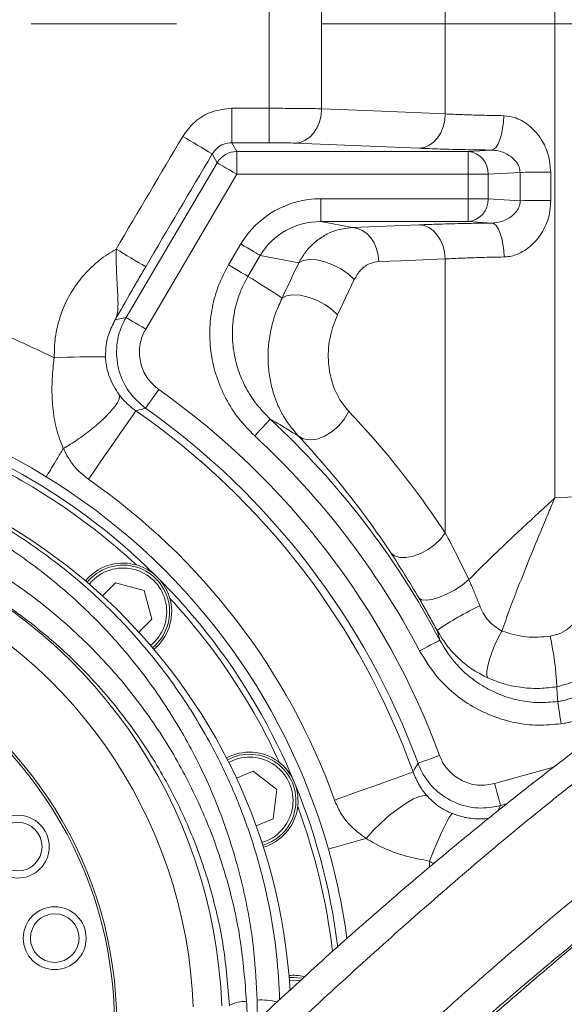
# Model space of a CAD drawing. Header units: millimetres. Extents: x 0 to 8410, y 0 to 5940.
# Tile 188 of 256: x 5349 to 5444, y 2976 to 3149. Entities that reach past the tile are written whole.
import ezdxf

# ---------------------------------------------------------------- set-up
doc = ezdxf.new("R2010")
doc.units = ezdxf.units.MM
doc.header["$LTSCALE"] = 10
doc.linetypes.add('CENTERX2', pattern=[20.32, 12.7, -2.54, 2.54, -2.54])
doc.styles.add('SLDTEXTSTYLE0', font='TXT', dxfattribs={"width": 0.605})
doc.dimstyles.new('SLDDIMSTYLE0', dxfattribs={"dimtxt": 50, "dimasz": 50, "dimexe": 0, "dimexo": 0.0625, "dimgap": 12.5, "dimtad": 1, "dimtoh": 1, "dimdec": 1, "dimrnd": 1e-09, "dimzin": 12, "dimdsep": 46, "dimtxsty": 'SLDTEXTSTYLE0', "dimsah": 1, "dimcen": 0.09, "dimadec": 0, "dimazin": 0, "dimtfac": 1, "dimtofl": 0, "dimtmove": 0, "dimatfit": 3, "dimfxl": 0, "dimfrac": 2, "dimtolj": 1, "dimtzin": 12, "dimarcsym": 0})

# ---------------------------------------------------------------- blocks, each defined once
blk = doc.blocks.new('*D30')
at = {"color": 7, "linetype": 'Continuous', "lineweight": 0}
for p, q in [((5294.64, 2973.04), (5294.64, 3462.48)), ((6525.14, 3148.04), (6525.14, 3462.48)), ((5294.64, 3447.48), (6525.14, 3447.48))]:
    blk.add_line(p, q, dxfattribs=at)
for points in [[(5294.64, 3447.48), (5344.64, 3439.98), (5344.64, 3454.98)], [(6525.14, 3447.48), (6475.14, 3454.98), (6475.14, 3439.98)]]:
    blk.add_solid(points, dxfattribs=at)
at = {"color": 7, "linetype": 'Continuous', "lineweight": 0, "insert": (5804.86, 3511.93), "char_height": 50, "attachment_point": 1, "style": 'SLDTEXTSTYLE0'}
blk.add_mtext('1230,5', dxfattribs=at)

msp = doc.modelspace()

# ---------------------------------------------------------------- linework, layer by layer
at = {"color": 8, "linetype": 'Continuous', "lineweight": 0}
for p, q in [((5392.320378, 3133.242175), (5392.320378, 3243.369386)), ((5401.512904, 3243.471548), (5401.512904, 3133.159444)), ((5423.147542, 3132.26001), (5423.147542, 3201.294467)), ((5442.298664, 3201.412365), (5442.298664, 3065.056607)), ((5385.805262, 3127.223656), (5385.805262, 3133.242175)), ((5385.805262, 3133.242175), (5392.320378, 3133.242175)), ((5392.320378, 3127.223656), (5392.320378, 3133.242175)), ((5385.805262, 3127.223656), (5386.683, 3125.687883)), ((5392.320378, 3127.223656), (5385.805262, 3127.223656)), ((5418.551279, 3126.248524), (5396.916641, 3127.148792)), ((5383.238567, 3123.71926), (5382.360442, 3125.255749)), ((5386.683, 3121.690318), (5386.683, 3125.687883)), ((5386.683, 3125.687883), (5427.165849, 3125.687883)), ((5427.165849, 3125.687883), (5431.222988, 3125.933334)), ((5427.165849, 3121.690318), (5427.165849, 3125.687883)), ((5367.289735, 3096.643493), (5383.238567, 3123.71926)), ((5436.227931, 3122.028992), (5430.629952, 3121.690318)), ((5436.247749, 3117.076084), (5436.227931, 3122.028992)), ((5441.593362, 3122.067496), (5441.609336, 3117.12198)), ((5386.683, 3121.690318), (5370.734168, 3094.614551)), ((5427.165849, 3121.690318), (5386.683, 3121.690318)), ((5427.165849, 3117.415831), (5427.165849, 3121.690318)), ((5427.165849, 3121.690318), (5430.629952, 3121.690318)), ((5430.629952, 3121.690318), (5430.629952, 3117.415831)), ((5401.357604, 3117.415831), (5427.165849, 3117.415831)), ((5401.357604, 3117.415831), (5401.357604, 3113.418266)), ((5427.165849, 3117.415831), (5427.165849, 3113.418266)), ((5427.165849, 3117.415831), (5430.629952, 3117.415831)), ((5430.629952, 3117.415831), (5436.247749, 3117.076084)), ((5427.165849, 3113.418266), (5401.357604, 3113.418266)), ((5401.357604, 3113.418266), (5406.902177, 3112.366483)), ((5431.30557, 3113.167927), (5427.165849, 3113.418266)), ((5406.902177, 3112.366483), (5418.551279, 3112.851426)), ((5385.212822, 3105.834291), (5387.372358, 3109.500453)), ((5390.766514, 3107.501075), (5388.606978, 3103.834912)), ((5397.515131, 3106.220767), (5390.766514, 3107.501075)), ((5423.147542, 3058.945462), (5423.147542, 3106.894538)), ((5407.202644, 3103.264854), (5404.286904, 3097.088024)), ((5442.298664, 3065.056607), (5446.869923, 3065.30802)), ((5361.36709, 3050.568387), (5360.84093, 3049.985096)), ((5422.180487, 3040.190265), (5421.717388, 3041.899845)), ((5385.95487, 3019.132301), (5385.245545, 3018.794701)), ((5431.762768, 3015.080497), (5442.10015, 3017.947361)), ((5433.879269, 3011.519119), (5432.831092, 3011.228368)), ((5432.831092, 3011.228368), (5432.355357, 3010.306522)), ((5420.401765, 3001.526997), (5420.360399, 3000.461146))]:
    msp.add_line(p, q, dxfattribs=at)
at = {"color": 7, "linetype": 'CENTERX2', "lineweight": 0}
msp.add_line((5731.687737, 3148.044765), (5333.445685, 3148.044765), dxfattribs=at)
at = {"color": 7, "linetype": 'Continuous', "lineweight": 0}
for p, q in [((5363.159744, 3047.927544), (5365.420995, 3050.188706)), ((5365.420995, 3050.188706), (5370.440079, 3048.843906)), ((5370.440079, 3048.843906), (5371.784938, 3043.824837)), ((5371.784938, 3043.824837), (5369.523702, 3041.563556)), ((5386.600448, 3016.006395), (5389.554901, 3017.230198)), ((5389.554901, 3017.230198), (5393.677277, 3014.06698)), ((5393.677277, 3014.06698), (5392.999066, 3008.915231)), ((5392.999066, 3008.915231), (5390.044613, 3007.691428))]:
    msp.add_line(p, q, dxfattribs=at)
at = {"color": 8, "linetype": 'Continuous', "lineweight": 0, "flags": 128}
for points in [[(5396.916641, 3127.148792), (5397.802217, 3127.286956), (5398.654623, 3127.644703), (5399.441911, 3128.208325), (5400.134606, 3128.956959), (5400.706781, 3129.862473), (5401.136978, 3130.890891), (5401.409073, 3132.003829), (5401.512904, 3133.159444)], [(5401.512904, 3133.159444), (5409.224166, 3132.83889), (5423.147542, 3132.26001)], [(5418.551279, 3126.248524), (5419.436915, 3126.386807), (5420.28938, 3126.744554), (5421.076698, 3127.308294), (5421.769423, 3128.057048), (5422.341598, 3128.962681), (5422.771765, 3129.991219), (5423.0438, 3131.104276), (5423.147542, 3132.26001)], [(5431.222988, 3125.933334), (5431.633783, 3126.081869), (5432.02935, 3126.446888), (5432.395084, 3127.01504), (5432.717396, 3127.765104), (5432.984335, 3128.669426), (5433.186067, 3129.694507), (5433.315111, 3130.802438), (5433.366669, 3131.951973)], [(5383.238567, 3123.71926), (5383.324815, 3123.668477), (5383.534444, 3123.544976), (5383.859767, 3123.353407), (5384.288831, 3123.100683), (5384.805901, 3122.796104), (5385.391904, 3122.450873), (5386.025382, 3122.077748), (5386.683, 3121.690318)], [(5436.227931, 3122.028992), (5436.676873, 3122.034833), (5437.211467, 3122.040555), (5437.822087, 3122.046158), (5438.497675, 3122.051403), (5439.226074, 3122.056291), (5439.99414, 3122.060582), (5440.788014, 3122.064397), (5441.593362, 3122.067496)], [(5431.30557, 3113.167927), (5431.710048, 3113.021657), (5432.099773, 3112.66236), (5432.460619, 3112.10315), (5432.779385, 3111.36441), (5433.044536, 3110.473082), (5433.246357, 3109.461591), (5433.377517, 3108.366654), (5433.433277, 3107.228324)], [(5406.902177, 3112.366483), (5407.782836, 3112.229631), (5408.630891, 3111.875937), (5409.41496, 3111.318395), (5410.105957, 3110.577628), (5410.67837, 3109.681174), (5411.11098, 3108.662054), (5411.387755, 3107.558057), (5411.49844, 3106.410071)], [(5418.551279, 3112.851426), (5419.431997, 3112.714693), (5420.280082, 3112.36088), (5421.064181, 3111.803338), (5421.755208, 3111.062452), (5422.327621, 3110.165879), (5422.760202, 3109.14664), (5423.036916, 3108.042523), (5423.147542, 3106.894538)], [(5387.372358, 3109.500453), (5387.970818, 3109.147832), (5388.551129, 3108.806059), (5389.095617, 3108.485267), (5389.587713, 3108.195469), (5390.012545, 3107.945249), (5390.35712, 3107.742235), (5390.611006, 3107.592628), (5390.766514, 3107.501075)], [(5397.515131, 3106.220767), (5398.280097, 3106.628701), (5399.351401, 3106.795356), (5400.653167, 3106.708929), (5402.093215, 3106.37562), (5403.569622, 3105.819032), (5404.977811, 3105.078504), (5406.218095, 3104.206607), (5407.202644, 3103.264854)], [(5423.147542, 3106.894538), (5415.438695, 3106.573984), (5411.49844, 3106.410071)], [(5385.212822, 3105.834291), (5385.811312, 3105.481789), (5386.391623, 3105.139896), (5386.936081, 3104.819224), (5387.428207, 3104.529307), (5387.85301, 3104.279086), (5388.197614, 3104.076073), (5388.4515, 3103.926584), (5388.606978, 3103.834912)], [(5394.599421, 3100.037977), (5395.364685, 3100.446984), (5396.436108, 3100.614712), (5397.737844, 3100.529596), (5399.177773, 3100.197241), (5400.654001, 3099.641606), (5402.062042, 3098.901674), (5403.302265, 3098.029897), (5404.286904, 3097.088024)], [(5365.368484, 3096.225664), (5366.194276, 3096.406386), (5367.289735, 3096.643493)], [(5367.289735, 3096.643493), (5367.375968, 3096.59271), (5367.585597, 3096.469209), (5367.910935, 3096.277639), (5368.339999, 3096.024916), (5368.857054, 3095.720336), (5369.443072, 3095.375106), (5370.07652, 3095.001981), (5370.734168, 3094.614551)], [(5370.7052, 3080.760405), (5370.762927, 3080.842182), (5370.903267, 3081.040904), (5371.121062, 3081.349299), (5371.408326, 3081.75616), (5371.75448, 3082.246229), (5372.146798, 3082.801864), (5372.570885, 3083.40244), (5373.011125, 3084.025905)], [(5370.7052, 3080.760405), (5369.815333, 3080.527231), (5369.010029, 3080.314204)], [(5360.695777, 3068.32175), (5361.56003, 3069.568441), (5362.517578, 3070.949599), (5363.530023, 3072.409913), (5364.556728, 3073.89085), (5365.556491, 3075.332806), (5366.489185, 3076.678202), (5367.317406, 3077.872798), (5368.007911, 3078.868792), (5368.532969, 3079.626128), (5368.871553, 3080.114529), (5369.010029, 3080.314204)], [(5389.793796, 3075.925157), (5390.312059, 3076.48556), (5390.811248, 3077.02522), (5391.273035, 3077.524588), (5391.680492, 3077.965066), (5392.018629, 3078.330681), (5392.274989, 3078.607843), (5392.440183, 3078.786537), (5392.508132, 3078.85997)], [(5397.420509, 3075.916454), (5398.299498, 3075.395987), (5399.414165, 3075.209663), (5400.686277, 3075.370357), (5402.026577, 3075.867102), (5403.341098, 3076.664731), (5404.537572, 3077.707574), (5405.532105, 3078.922197), (5406.25493, 3080.223605)], [(5413.621707, 3055.446193), (5414.259953, 3054.923341), (5415.161086, 3054.64153), (5416.269882, 3054.618284), (5417.51845, 3054.854796), (5418.830259, 3055.33664), (5420.124991, 3056.034371), (5421.323312, 3056.905195), (5422.35182, 3057.895825), (5423.147542, 3058.945462)], [(5418.520255, 3047.565267), (5419.008655, 3047.247216), (5419.812901, 3047.16079), (5420.878334, 3047.311709), (5422.132624, 3047.68984), (5423.490537, 3048.269436), (5424.859894, 3049.011156), (5426.147623, 3049.864575), (5427.266313, 3050.771877)], [(5430.596067, 3033.574864), (5430.440558, 3034.024284), (5430.436356, 3034.741685), (5430.583728, 3035.687849), (5430.874569, 3036.81092), (5431.292994, 3038.049504), (5431.816114, 3039.335892), (5432.41532, 3040.59963), (5433.057798, 3041.771576)], [(5418.64319, 3038.327977), (5419.31854, 3038.683459), (5419.969095, 3039.025948), (5420.570923, 3039.342806), (5421.101911, 3039.622352), (5421.542538, 3039.854333), (5421.876652, 3040.030286), (5422.091914, 3040.143535), (5422.180487, 3040.190265)], [(5443.399383, 3025.543615), (5443.30026, 3026.23193), (5443.204148, 3026.899263), (5443.113996, 3027.525231), (5443.032516, 3028.090999), (5442.962242, 3028.579042), (5442.90526, 3028.974697), (5442.863328, 3029.265926), (5442.837698, 3029.443786)], [(5417.503429, 3017.116353), (5417.777819, 3017.59474), (5418.373151, 3018.638298)], [(5418.373151, 3018.638298), (5418.467058, 3018.672988), (5418.695344, 3018.757031), (5419.049634, 3018.887565), (5419.516904, 3019.059822), (5420.079959, 3019.267246), (5420.718146, 3019.502446), (5421.408011, 3019.7566), (5422.12416, 3020.02053)], [(5403.767748, 3012.189314), (5405.195547, 3012.701437), (5406.777484, 3013.268873), (5408.45011, 3013.868854), (5410.146309, 3014.477298), (5411.797954, 3015.069768), (5413.338853, 3015.622542), (5414.707107, 3016.113326), (5415.847851, 3016.522572), (5416.715307, 3016.833708), (5417.274637, 3017.034337), (5417.503429, 3017.116353)], [(5432.831092, 3011.228368), (5432.804329, 3011.324808), (5432.73933, 3011.559293), (5432.63842, 3011.92312), (5432.505352, 3012.402937), (5432.344986, 3012.981221), (5432.163222, 3013.636634), (5431.966735, 3014.345095), (5431.762768, 3015.080497)], [(5409.28836, 3005.489394), (5410.54271, 3006.868884), (5411.939574, 3008.239553), (5413.411958, 3009.535715), (5414.889289, 3010.695145), (5416.300727, 3011.662528), (5417.578621, 3012.391255), (5418.661697, 3012.846396), (5419.498039, 3013.006255), (5420.047564, 3012.862966)], [(5420.401765, 3001.526997), (5421.03879, 3003.136441), (5421.681834, 3004.682347), (5422.306968, 3006.107256), (5422.890974, 3007.358238), (5423.412098, 3008.388564), (5423.850967, 3009.160087), (5424.191249, 3009.644076), (5424.42031, 3009.822533)], [(5402.688099, 3003.621504), (5403.393192, 3003.82106), (5404.136015, 3004.031345), (5404.914899, 3004.251763), (5405.728204, 3004.481837), (5406.574083, 3004.721329), (5407.450689, 3004.969403), (5408.356113, 3005.225584), (5409.28836, 3005.489394)], [(5397.715343, 2980.60374), (5396.640969, 2980.679795), (5395.856423, 2980.639383)]]:
    msp.add_lwpolyline(points, dxfattribs=at)
at = {"color": 7, "linetype": 'Continuous', "lineweight": 0, "flags": 128}
msp.add_lwpolyline([(5395.81777, 2981.138036), (5396.640969, 2981.179759), (5398.115737, 2981.044933)], dxfattribs=at)
at = {"color": 7, "linetype": 'Continuous', "lineweight": 0}
for centre, radius in [((5348.334534, 3004.044765), 5.5), ((5348.334534, 3004.044765), 4.25), ((5354.799294, 2988.043922), 5.5), ((5354.799294, 2988.043922), 4.25)]:
    msp.add_circle(centre, radius, dxfattribs=at)
at = {"color": 8, "linetype": 'Continuous', "lineweight": 0}
for centre, radius, start, end in [((5182.245504, 2794.680791), 386.426955, 58.81120803, 59.70253398), ((5386.685806, 3121.685357), 4.002527, 90.04016469, 149.45899367), ((5426.795023, 3121.866845), 3.838989, 357.36446161, 84.45688897), ((5426.794762, 3117.23953), 3.83924, 275.54666497, 2.63198445), ((5443.009275, 2640.382008), 476.742027, 90.16824766, 90.81264054), ((5268.796234, 2941.625062), 192.981563, 58.12062457, 59.90997633), ((5362.229335, 2918.670243), 171.084051, 89.50662687, 92.51665349), ((5294.640959, 2973.044765), 135.862755, 20.22812669, 54.77187331), ((5294.640959, 2973.044765), 131.865192, 20.22812669, 54.77187331), ((5294.640959, 2973.044765), 130.527769, 19.7332635, 55.2667365), ((5294.640959, 2973.044765), 144.134808, 27.76535963, 47.23464037), ((5294.640959, 2973.044765), 140.137245, 27.76535963, 47.23464037), ((5294.640959, 2973.044765), 115.935122, 19.7332635, 55.2667365), ((5294.640959, 2973.044765), 89.433878, 2.01492443, 68.32289557), ((5294.640959, 2973.044765), 84.44073, 2.01492443, 68.32289557), ((5366.765851, 3045.169656), 7.635, 309.10222863, 135), ((5454.192175, 2994.359353), 57.57352, 115.75360115, 124.33688131), ((5392.215774, 3029.837236), 50.495704, 2.48765527, 12.61351319), ((5294.640959, 2973.044765), 70.6, 358, 62), ((5388.876672, 3012.078475), 7.635, 286.60222863, 112.5), ((5390.910706, 2966.104673), 11.125909, 75.1149269, 93.59739903), ((5387.911585, 2972.201665), 4.76279, 84.40304494, 122.07977502)]:
    msp.add_arc(centre, radius, start, end, dxfattribs=at)
at = {"color": 7, "linetype": 'Continuous', "lineweight": 0}
for centre, radius, start, end in [((5294.640959, 2973.044765), 112.290369, 58.48954042, 155.42868454), ((5294.640959, 2973.044765), 110.5, 6.94553026, 201.26976644), ((5294.640959, 2973.044765), 101.5, 3.26848477, 177.98507557), ((5294.640959, 2973.044765), 109.5, 47.16870961, 65.33129039), ((5294.640959, 2973.044765), 112.290369, 15.80124471, 58.48954042), ((5366.765851, 3045.169656), 8.5, 309.02164528, 140.75909623), ((5366.765851, 3045.169656), 8.135, 309.28339222, 140.8076783), ((5294.640959, 2973.044765), 109.5, 24.66870961, 42.83129039), ((5294.640959, 2973.044765), 71, 358, 62), ((5388.876672, 3012.078475), 8.5, 286.74090377, 118.25909623), ((5388.876672, 3012.078475), 8.135, 286.6923217, 118.3076783), ((5294.640959, 2973.044765), 109.5, 6.62291892, 20.33129039), ((5294.640959, 2973.044765), 112.290369, 7.60065283, 15.80124471), ((5396.640959, 2973.044765), 8.5, 77.69720344, 95.75909623)]:
    msp.add_arc(centre, radius, start, end, dxfattribs=at)
at = {"color": 8, "linetype": 'Continuous', "lineweight": 0}
for centre, major_axis, ratio, start_param, end_param in [((5226.468621, 3148.044765), (2362.227617, 3999.367949), 0.0301010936, 4.7203050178, 4.7252372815), ((5231.635246, 3145.00139), (2362.222858, 4005.369812), 0.030079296, 4.7202654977, 4.7251977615), ((5401.460399, 3101.406128), (15.993145, -3.034071), 0.9828976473, 1.7614633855, 2.8022016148), ((5401.460399, 3101.406128), (12.130449, -2.301276), 0.9719110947, 1.7614633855, 2.8022016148), ((11447.185113, 11030.701852), (6907.498266, 10861.917722), 0.1041209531, 2.4522727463, 2.453101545), ((5305.593262, 2966.593365), (140.993258, -83.051376), 0.9801928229, 1.5160005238, 1.5593580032), ((5414.518069, 2893.044765), (-14.675052, 419.99931), 0.0518776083, 1.3672274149, 1.3758831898), ((5369.879795, 2893.044765), (-14.710519, 419.999303), 0.0520020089, 4.8998050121, 4.9116752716)]:
    msp.add_ellipse(centre, major_axis=major_axis, ratio=ratio, start_param=start_param, end_param=end_param, dxfattribs=at)
for points, knots in [([(5377.193822, 3128.328726), (5377.859843, 3129.235183), (5379.192212, 3131.048538), (5382.269866, 3132.860555), (5384.597904, 3133.11185), (5385.805262, 3133.242175)], [0, 0, 0, 0, 0.3248487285, 0.6498557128, 1, 1, 1, 1]), ([(5392.320378, 3133.242175), (5393.110233, 3133.241241), (5395.24163, 3133.238721), (5398.608159, 3133.21411), (5400.544695, 3133.177665), (5401.512904, 3133.159444)], [0, 0, 0, 0, 0.2274423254, 0.6137446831, 1, 1, 1, 1]), ([(5423.147542, 3132.26001), (5424.112344, 3132.216073), (5426.020642, 3132.129168), (5429.490129, 3132.024589), (5432.062231, 3131.976408), (5433.366669, 3131.951973)], [0, 0, 0, 0, 0.3350980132, 0.6627959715, 1, 1, 1, 1]), ([(5433.366669, 3131.951973), (5434.076389, 3131.864877), (5435.736491, 3131.66115), (5438.104037, 3130.158523), (5440.037746, 3127.881018), (5441.334201, 3125.11176), (5441.505818, 3123.095839), (5441.593362, 3122.067496)], [0, 0, 0, 0, 0.1579575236, 0.3694773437, 0.5768930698, 0.7841687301, 1, 1, 1, 1]), ([(5385.805262, 3127.223656), (5385.32211, 3127.171886), (5384.390568, 3127.072072), (5383.158856, 3126.34571), (5382.6266, 3125.619097), (5382.360442, 3125.255749)], [0, 0, 0, 0, 0.350101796, 0.6750135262, 1, 1, 1, 1]), ([(5396.916641, 3127.148792), (5396.432547, 3127.165301), (5395.464355, 3127.198319), (5393.78103, 3127.220405), (5392.715302, 3127.222777), (5392.320378, 3127.223656)], [0, 0, 0, 0, 0.38628649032, 0.7725772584, 1, 1, 1, 1]), ([(5431.222988, 3125.933334), (5429.650503, 3125.957547), (5426.459926, 3126.006675), (5422.14814, 3126.113527), (5419.747702, 3126.20362), (5418.551279, 3126.248524)], [0, 0, 0, 0, 0.3277056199, 0.6649157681, 1, 1, 1, 1]), ([(5436.227931, 3122.028992), (5436.197434, 3122.35826), (5436.158298, 3122.780792), (5435.815193, 3123.573057), (5435.176565, 3124.40749), (5433.962642, 3125.260503), (5432.584923, 3125.822692), (5431.62827, 3125.90041), (5431.222988, 3125.933334)], [0, 0, 0, 0, 0.1397369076, 0.1793169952, 0.3720592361, 0.5901568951, 0.8263720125, 1, 1, 1, 1]), ([(5431.30557, 3113.167927), (5431.814546, 3113.217828), (5432.8581, 3113.320141), (5434.311717, 3113.991709), (5435.398174, 3114.857697), (5435.964578, 3115.726162), (5436.217195, 3116.420426), (5436.23649, 3116.834473), (5436.247749, 3117.076084)], [0, 0, 0, 0, 0.2187662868, 0.4485373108, 0.6835578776, 0.8228257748, 0.8966120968, 1, 1, 1, 1]), ([(5441.609336, 3117.12198), (5441.581767, 3116.523376), (5441.501665, 3114.784108), (5440.559199, 3112.050137), (5438.630274, 3109.426355), (5436.278296, 3107.7873), (5434.465603, 3107.271167), (5433.586478, 3107.234682), (5433.433277, 3107.228324)], [0, 0, 0, 0, 0.12595687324, 0.36597289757, 0.5957364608, 0.80232998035, 0.96555314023, 1, 1, 1, 1]), ([(5418.551279, 3112.851426), (5419.719632, 3112.895426), (5422.090198, 3112.984702), (5426.413463, 3113.092795), (5429.669027, 3113.142793), (5431.30557, 3113.167927)], [0, 0, 0, 0, 0.3258281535, 0.6610996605, 1, 1, 1, 1]), ([(5397.515131, 3106.220767), (5397.864551, 3106.817103), (5398.574769, 3108.02919), (5400.01973, 3109.595897), (5401.757665, 3110.912002), (5404.071569, 3112.046822), (5405.849023, 3112.24755), (5406.902177, 3112.366483)], [0, 0, 0, 0, 0.1638781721, 0.3330921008, 0.5212499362, 0.716337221, 1, 1, 1, 1]), ([(5354.717074, 3089.589283), (5354.738651, 3090.769019), (5354.781806, 3093.128472), (5355.591995, 3096.592944), (5356.941601, 3099.871462), (5358.824182, 3102.885921), (5361.196413, 3105.528221), (5363.504606, 3107.401012), (5365.036062, 3108.299098), (5365.549488, 3108.600185)], [0, 0, 0, 0, 0.1536154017, 0.3072284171, 0.4608967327, 0.6145698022, 0.7684748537, 0.9223804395, 1, 1, 1, 1]), ([(5365.368484, 3096.225664), (5365.370209, 3096.22908), (5365.622512, 3096.728654), (5365.855748, 3097.68003), (5365.893032, 3099.388342), (5365.807869, 3101.158294), (5365.682515, 3103.240148), (5365.558369, 3105.751483), (5365.552642, 3107.588301), (5365.549488, 3108.600185)], [0, 0, 0, 0, 0.0014692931, 0.2148628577, 0.358154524, 0.5013887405, 0.6559682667, 0.8104765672, 1, 1, 1, 1]), ([(5411.49844, 3106.410071), (5411.018994, 3106.339108), (5409.909979, 3106.174962), (5408.349694, 3105.168955), (5407.559215, 3103.85676), (5407.202644, 3103.264854)], [0, 0, 0, 0, 0.2947946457, 0.681895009, 1, 1, 1, 1]), ([(5433.433277, 3107.228324), (5432.113408, 3107.201839), (5429.524433, 3107.149889), (5426.032948, 3107.036202), (5424.118464, 3106.942207), (5423.147542, 3106.894538)], [0, 0, 0, 0, 0.33887290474, 0.66471231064, 1, 1, 1, 1]), ([(5370.716108, 3105.497644), (5370.289747, 3104.770736), (5369.427037, 3103.299894), (5367.624158, 3100.177034), (5366.29597, 3097.852682), (5365.372606, 3096.232896), (5365.368484, 3096.225664)], [0, 0, 0, 0, 0.22702804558, 0.45937404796, 0.99758622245, 1, 1, 1, 1]), ([(5389.793796, 3075.925157), (5388.828325, 3076.910841), (5386.897411, 3078.882178), (5384.669882, 3082.395812), (5383.039175, 3086.208479), (5382.078768, 3090.234899), (5381.827382, 3094.352577), (5382.273742, 3098.398676), (5383.360565, 3102.297779), (5384.595399, 3104.655446), (5385.212822, 3105.834291)], [0, 0, 0, 0, 0.1264106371, 0.2528173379, 0.3792875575, 0.5057517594, 0.6309615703, 0.7561663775, 0.8780819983, 1, 1, 1, 1]), ([(5201.832307, 3066.1854), (5204.526942, 3068.684873), (5209.920825, 3073.688099), (5218.757645, 3080.314566), (5228.105076, 3086.271352), (5237.984515, 3091.425745), (5248.312733, 3095.76291), (5258.965447, 3099.228986), (5269.861769, 3101.789907), (5280.942095, 3103.401307), (5292.13448, 3104.078856), (5303.344621, 3103.824571), (5314.288135, 3102.651242), (5324.902748, 3100.604516), (5335.137047, 3097.754882), (5345.144325, 3094.163546), (5351.529551, 3091.112416), (5354.717074, 3089.589283)], [0, 0, 0, 0, 0.0667831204, 0.1336806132, 0.200463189, 0.2681085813, 0.3359944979, 0.4038795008, 0.4715239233, 0.5392308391, 0.6071800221, 0.6751292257, 0.7428361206, 0.8070238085, 0.8714173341, 0.9358111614, 1, 1, 1, 1]), ([(5388.606978, 3103.834912), (5388.092729, 3102.852082), (5387.064221, 3100.886404), (5386.16301, 3097.633229), (5385.798895, 3094.256734), (5386.018895, 3090.818378), (5386.832212, 3087.456083), (5388.20607, 3084.270003), (5390.078332, 3081.333297), (5391.698182, 3079.684429), (5392.508132, 3078.85997)], [0, 0, 0, 0, 0.1215932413, 0.2431887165, 0.3682374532, 0.4932954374, 0.6198726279, 0.7464655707, 0.8732289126, 1, 1, 1, 1]), ([(5397.420509, 3075.916454), (5396.507809, 3077.001928), (5395.128774, 3078.642013), (5393.776996, 3081.38648), (5392.942558, 3083.676217), (5392.374086, 3086.181581), (5392.089894, 3088.950071), (5392.174452, 3091.862581), (5392.646824, 3094.783866), (5393.448189, 3097.548871), (5394.215616, 3099.208144), (5394.599421, 3100.037977)], [0, 0, 0, 0, 0.18000975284, 0.27198389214, 0.36393191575, 0.46334314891, 0.56274471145, 0.67424606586, 0.78578678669, 0.89286789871, 1, 1, 1, 1]), ([(5365.368484, 3096.225664), (5364.958299, 3095.413338), (5364.247477, 3094.005633), (5363.744747, 3091.783758), (5363.716729, 3090.433004), (5363.702519, 3089.747951)], [0, 0, 0, 0, 0.4020635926, 0.6967483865, 1, 1, 1, 1]), ([(5370.7052, 3080.760405), (5369.680517, 3081.646778), (5367.630959, 3083.419691), (5365.889389, 3087.181392), (5365.426391, 3091.233279), (5366.135836, 3094.478515), (5367.028555, 3096.15346), (5367.289735, 3096.643493)], [0, 0, 0, 0, 0.2266292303, 0.4533007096, 0.6798485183, 0.906334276, 1, 1, 1, 1]), ([(5404.286904, 3097.088024), (5404.035296, 3096.506252), (5403.532309, 3095.343238), (5403.000713, 3093.391003), (5402.690588, 3091.322279), (5402.64012, 3089.268212), (5402.841403, 3087.318737), (5403.359452, 3085.0122), (5404.432173, 3082.429449), (5405.645074, 3080.961634), (5406.25493, 3080.223605)], [0, 0, 0, 0, 0.1092387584, 0.2183782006, 0.3284611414, 0.4384416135, 0.5356286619, 0.6328386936, 0.8153884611, 1, 1, 1, 1]), ([(5370.734168, 3094.614551), (5370.559872, 3094.287841), (5369.964171, 3093.171232), (5369.49046, 3091.007622), (5369.798941, 3088.306155), (5370.960614, 3085.798343), (5372.327624, 3084.616716), (5373.011125, 3084.025905)], [0, 0, 0, 0, 0.093677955, 0.3201666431, 0.5466948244, 0.7733484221, 1, 1, 1, 1]), ([(5356.306715, 3073.709414), (5355.866507, 3074.843598), (5354.973676, 3077.143957), (5354.412549, 3080.793377), (5354.256375, 3084.52973), (5354.436975, 3087.461329), (5354.659353, 3089.150771), (5354.717074, 3089.589283)], [0, 0, 0, 0, 0.2322874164, 0.4711266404, 0.6931462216, 0.9203529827, 1, 1, 1, 1]), ([(5363.702519, 3089.747951), (5363.71026, 3089.576219), (5363.739378, 3088.930246), (5363.904733, 3087.822452), (5364.168692, 3086.849936), (5364.748893, 3085.182474), (5365.449912, 3084.10221), (5366.101203, 3083.098576)], [0, 0, 0, 0, 0.06799024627, 0.25574628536, 0.44412793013, 0.48355950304, 1, 1, 1, 1]), ([(5366.101203, 3083.098576), (5366.305965, 3082.841423), (5366.805526, 3082.214045), (5367.75151, 3081.256831), (5368.585404, 3080.632247), (5369.010029, 3080.314204)], [0, 0, 0, 0, 0.2542296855, 0.6202478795, 1, 1, 1, 1]), ([(5397.420509, 3075.916454), (5396.187122, 3076.675938), (5394.560398, 3077.677627), (5392.90774, 3078.62975), (5392.508132, 3078.85997)], [0, 0, 0, 0, 0.7582027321, 1, 1, 1, 1]), ([(5406.25493, 3080.223605), (5407.736922, 3078.621045), (5410.700866, 3075.415966), (5414.99452, 3070.234899), (5419.174441, 3064.79059), (5421.823197, 3060.893806), (5423.147542, 3058.945462)], [0, 0, 0, 0, 0.2490300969, 0.4980537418, 0.7490331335, 1, 1, 1, 1]), ([(5413.621707, 3055.446193), (5412.359634, 3057.308758), (5409.835424, 3061.033984), (5405.83737, 3066.262104), (5401.711712, 3071.260388), (5398.850926, 3074.364415), (5397.420509, 3075.916454)], [0, 0, 0, 0, 0.2489623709, 0.4979376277, 0.7489645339, 1, 1, 1, 1]), ([(5305.801673, 3073.674366), (5307.603759, 3073.439494), (5312.724842, 3072.772047), (5321.026717, 3070.87923), (5330.51059, 3067.745916), (5339.71925, 3063.637272), (5348.527209, 3058.556791), (5356.841887, 3052.551967), (5364.70293, 3045.559509), (5371.950436, 3037.550646), (5378.447919, 3028.561718), (5383.54902, 3019.583644), (5387.413021, 3010.832788), (5390.267496, 3002.478426), (5392.379239, 2993.882021), (5393.746683, 2985.446663), (5394.026986, 2979.856111), (5394.158734, 2977.228448)], [0, 0, 0, 0, 0.0373822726, 0.1062312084, 0.1752891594, 0.2441607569, 0.3160755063, 0.3881927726, 0.4601302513, 0.5386372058, 0.6173732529, 0.6958855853, 0.7580290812, 0.8204029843, 0.8827675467, 0.9448985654, 1, 1, 1, 1]), ([(5360.695777, 3068.32175), (5359.85156, 3069.018732), (5358.48303, 3070.148584), (5357.150935, 3072.06876), (5356.592071, 3073.181507), (5356.320111, 3073.723003)], [0, 0, 0, 0, 0.4525342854, 0.7335865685, 1, 1, 1, 1]), ([(5390.212608, 2977.208659), (5390.076971, 2979.975963), (5389.753543, 2986.574587), (5387.957357, 2996.837804), (5384.791229, 3007.800628), (5380.468404, 3018.097237), (5375.117601, 3027.623803), (5368.885234, 3036.342126), (5361.931846, 3044.110272), (5354.387855, 3050.894656), (5346.406826, 3056.722398), (5337.949391, 3061.65459), (5329.104606, 3065.64343), (5319.99589, 3068.687644), (5312.373348, 3070.44051), (5307.820102, 3071.07925), (5306.454999, 3071.270749)], [0, 0, 0, 0, 0.0602730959, 0.1437209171, 0.2274503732, 0.3109156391, 0.389833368, 0.4689720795, 0.5478816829, 0.619942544, 0.6921824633, 0.7642167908, 0.8329509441, 0.9018735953, 0.9705808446, 1, 1, 1, 1]), ([(5306.523828, 3065.809772), (5307.114953, 3065.7307), (5310.411275, 3065.289771), (5316.365146, 3064.126296), (5324.229396, 3061.886375), (5331.840769, 3058.992274), (5340.028912, 3055.044846), (5348.568756, 3049.763167), (5357.167664, 3042.957541), (5364.831009, 3035.304923), (5371.4769, 3026.904921), (5377.091807, 3017.896756), (5381.684536, 3008.295542), (5385.129554, 2998.18338), (5387.518858, 2987.701943), (5388.090667, 2980.524536), (5388.3761, 2976.94175)], [0, 0, 0, 0, 0.0133257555, 0.0743091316, 0.1355558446, 0.1968216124, 0.2578309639, 0.3414649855, 0.4253985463, 0.5090637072, 0.5906825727, 0.6725462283, 0.7541630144, 0.8360309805, 0.9181506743, 1, 1, 1, 1]), ([(5427.266313, 3050.771877), (5428.020422, 3051.531362), (5429.646579, 3053.169108), (5432.334511, 3055.762638), (5435.272302, 3058.539039), (5437.859456, 3060.947271), (5439.784211, 3062.730083), (5440.865874, 3063.730824), (5441.480734, 3064.299622), (5441.831472, 3064.624134), (5442.031665, 3064.809588), (5442.146231, 3064.915327), (5442.214073, 3064.978475), (5442.250439, 3065.011761), (5442.276523, 3065.036205), (5442.288898, 3065.047609), (5442.298664, 3065.056607)], [0, 0, 0, 0, 0.1667681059, 0.3596173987, 0.5524820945, 0.7485415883, 0.8570689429, 0.9184674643, 0.9534387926, 0.9734020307, 0.9848022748, 0.9913156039, 0.9950393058, 0.9976646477, 0.9981572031, 1, 1, 1, 1]), ([(5442.298664, 3065.056607), (5442.292869, 3065.04278), (5442.282148, 3065.017195), (5442.243899, 3064.925639), (5442.112062, 3064.611691), (5441.626925, 3063.45297), (5440.310901, 3060.312464), (5438.25791, 3055.381356), (5436.116047, 3050.054774), (5434.374346, 3045.514929), (5433.496632, 3043.019317), (5433.057798, 3041.771576)], [0, 0, 0, 0, 0.00173212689, 0.00320506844, 0.0114642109, 0.04107477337, 0.1483736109, 0.40538407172, 0.66235214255, 0.83118495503, 1, 1, 1, 1]), ([(5423.147542, 3058.945462), (5423.833684, 3057.646252), (5425.214181, 3055.032279), (5426.579561, 3052.197633), (5427.266313, 3050.771877)], [0, 0, 0, 0, 0.49702527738, 1, 1, 1, 1]), ([(5385.382069, 2976.237223), (5385.104167, 2979.682747), (5384.547426, 2986.585418), (5382.229193, 2996.657983), (5378.889519, 3006.375227), (5374.439148, 3015.599575), (5368.999714, 3024.252469), (5362.564075, 3032.319925), (5355.144492, 3039.667194), (5346.822691, 3046.205272), (5339.21039, 3050.859103), (5332.762106, 3054.078454), (5329.371117, 3055.462115), (5327.675639, 3056.153938)], [0, 0, 0, 0, 0.0986686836, 0.1976701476, 0.2963639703, 0.3949422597, 0.4938200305, 0.5924027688, 0.693621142, 0.7951636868, 0.8963466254, 0.9481738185, 1, 1, 1, 1]), ([(5418.520255, 3047.565267), (5417.700751, 3048.942925), (5416.05114, 3051.716065), (5414.43498, 3054.197501), (5413.621707, 3055.446193)], [0, 0, 0, 0, 0.4967864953, 1, 1, 1, 1]), ([(5427.266313, 3050.771877), (5427.390541, 3050.496108), (5427.779497, 3049.63268), (5428.433318, 3048.103159), (5428.926635, 3046.849038), (5429.176373, 3046.214149)], [0, 0, 0, 0, 0.18811681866, 0.5889905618, 1, 1, 1, 1]), ([(5421.717388, 3041.899845), (5421.293905, 3042.671319), (5420.436095, 3044.23402), (5419.354082, 3046.132057), (5418.722858, 3047.217027), (5418.520255, 3047.565267)], [0, 0, 0, 0, 0.39834455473, 0.80688820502, 1, 1, 1, 1]), ([(5429.176373, 3046.214149), (5429.209688, 3046.130063), (5429.624964, 3045.08191), (5430.697244, 3043.271571), (5432.310589, 3042.246384), (5433.057798, 3041.771576)], [0, 0, 0, 0, 0.0447302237, 0.5575738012, 1, 1, 1, 1]), ([(5441.492779, 3040.864155), (5442.130867, 3041.012303), (5443.388567, 3041.304308), (5444.972759, 3042.34819), (5446.122486, 3043.749399), (5446.532502, 3045.001694), (5446.566288, 3045.700118), (5446.571542, 3045.808718)], [0, 0, 0, 0, 0.2426502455, 0.4782748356, 0.7152213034, 0.9557187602, 1, 1, 1, 1]), ([(5452.695114, 3043.354795), (5452.68736, 3043.106042), (5452.65874, 3042.187908), (5452.380092, 3040.614573), (5451.491852, 3038.135354), (5449.619365, 3035.454032), (5446.474729, 3033.036192), (5443.939788, 3032.366188), (5442.663891, 3032.028958)], [0, 0, 0, 0, 0.0464858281, 0.1715771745, 0.2966735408, 0.535124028, 0.766016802, 1, 1, 1, 1]), ([(5430.596067, 3033.574864), (5429.772341, 3033.993222), (5428.105999, 3034.839531), (5425.742005, 3036.677227), (5423.497095, 3038.989705), (5422.316684, 3040.919889), (5421.717388, 3041.899845)], [0, 0, 0, 0, 0.2255945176, 0.4563626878, 0.7239948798, 1, 1, 1, 1]), ([(5433.057798, 3041.771576), (5434.457263, 3041.335715), (5437.185485, 3040.486015), (5440.082038, 3040.740305), (5441.492779, 3040.864155)], [0, 0, 0, 0, 0.5129587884, 1, 1, 1, 1]), ([(5442.837698, 3029.443786), (5443.099468, 3029.486845), (5444.024444, 3029.638999), (5445.569495, 3030.123542), (5447.388793, 3031.037575), (5449.028372, 3032.267116), (5450.452249, 3033.76767), (5451.600053, 3035.500902), (5452.441907, 3037.409612), (5452.970921, 3039.436474), (5453.036136, 3040.825651), (5453.068746, 3041.520283)], [0, 0, 0, 0, 0.0461095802, 0.1629306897, 0.2797590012, 0.3986007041, 0.5174580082, 0.6379141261, 0.7583898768, 0.8791873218, 1, 1, 1, 1]), ([(5457.06631, 3041.520283), (5457.020923, 3040.601979), (5456.93015, 3038.765403), (5456.219152, 3036.085801), (5455.09167, 3033.563141), (5453.556543, 3031.270682), (5451.655342, 3029.286374), (5449.466792, 3027.658959), (5447.040949, 3026.447952), (5444.981199, 3025.804549), (5443.748379, 3025.601185), (5443.399383, 3025.543615)], [0, 0, 0, 0, 0.1201906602, 0.2403773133, 0.3606273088, 0.480865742, 0.599941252, 0.719008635, 0.8363410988, 0.9536701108, 1, 1, 1, 1]), ([(5422.180487, 3040.190265), (5422.984288, 3038.867944), (5424.376917, 3036.576951), (5427.122085, 3033.91117), (5429.876683, 3031.943404), (5432.923124, 3030.478813), (5436.150846, 3029.544148), (5439.498063, 3029.136572), (5441.724513, 3029.341384), (5442.837698, 3029.443786)], [0, 0, 0, 0, 0.18652289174, 0.32316107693, 0.45978502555, 0.59493605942, 0.73007440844, 0.86504194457, 1, 1, 1, 1]), ([(5443.399383, 3025.543615), (5442.064566, 3025.419297), (5439.394873, 3025.170654), (5435.381991, 3025.64994), (5431.512051, 3026.75859), (5427.861307, 3028.49971), (5424.560257, 3030.842861), (5421.272406, 3034.01787), (5419.605004, 3036.751263), (5418.64319, 3038.327977)], [0, 0, 0, 0, 0.1353027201, 0.2706116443, 0.4058567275, 0.541112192, 0.6775529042, 0.8140014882, 1, 1, 1, 1]), ([(5442.663891, 3032.028958), (5441.680273, 3031.904653), (5439.68895, 3031.652997), (5436.627284, 3031.8231), (5433.53456, 3032.39493), (5431.584338, 3033.17803), (5430.596067, 3033.574864)], [0, 0, 0, 0, 0.2391029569, 0.4840608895, 0.7385488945, 1, 1, 1, 1]), ([(5442.837698, 3029.443786), (5442.795998, 3030.001529), (5442.744701, 3030.68763), (5442.691157, 3031.550705), (5442.673841, 3031.854435), (5442.663891, 3032.028958)], [0, 0, 0, 0, 0.6489337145, 0.7982767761, 1, 1, 1, 1]), ([(5432.831092, 3011.228368), (5431.496265, 3010.996201), (5428.826382, 3010.531828), (5424.811797, 3011.564659), (5421.382025, 3013.771173), (5419.318802, 3016.374593), (5418.587201, 3018.125904), (5418.373151, 3018.638298)], [0, 0, 0, 0, 0.2266315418, 0.4533020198, 0.6798512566, 0.9063317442, 1, 1, 1, 1]), ([(5422.12416, 3020.02053), (5422.266771, 3019.678775), (5422.754156, 3018.510793), (5424.129263, 3016.774496), (5426.415906, 3015.303319), (5429.092642, 3014.615097), (5430.872739, 3014.925366), (5431.762768, 3015.080497)], [0, 0, 0, 0, 0.093682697, 0.3201705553, 0.5466940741, 0.7733518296, 1, 1, 1, 1]), ([(5417.503429, 3017.116353), (5417.849615, 3016.304014), (5418.320333, 3015.199454), (5419.223917, 3013.836612), (5419.729404, 3013.239068), (5420.047564, 3012.862966)], [0, 0, 0, 0, 0.50743358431, 0.68997213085, 1, 1, 1, 1]), ([(5409.28836, 3005.489394), (5408.540126, 3006.044231), (5406.86338, 3007.287585), (5404.915158, 3009.553357), (5404.095068, 3011.437357), (5403.767748, 3012.189314)], [0, 0, 0, 0, 0.32623987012, 0.73108338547, 1, 1, 1, 1]), ([(5420.047564, 3012.862966), (5420.450304, 3012.455188), (5421.521282, 3011.370815), (5423.045287, 3010.393629), (5424.210253, 3009.909777), (5424.42031, 3009.822533)], [0, 0, 0, 0, 0.3306637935, 0.8793105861, 1, 1, 1, 1]), ([(5424.42031, 3009.822533), (5425.053221, 3009.606163), (5425.945923, 3009.300979), (5427.225413, 3009.052503), (5428.284577, 3008.924855), (5429.651185, 3008.882509), (5430.315781, 3008.962923), (5430.733455, 3009.013459)], [0, 0, 0, 0, 0.2270356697, 0.3202268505, 0.5039930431, 0.68827762, 1, 1, 1, 1]), ([(5420.401765, 3001.526997), (5419.023441, 3001.790422), (5416.22415, 3002.325424), (5412.473493, 3003.629352), (5410.288959, 3004.905068), (5409.28836, 3005.489394)], [0, 0, 0, 0, 0.344562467, 0.6997847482, 1, 1, 1, 1]), ([(5421.131713, 3001.097128), (5421.099689, 3001.108435), (5420.839527, 3001.200291), (5420.606291, 3001.374357), (5420.401765, 3001.526997)], [0, 0, 0, 0, 0.1230946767, 1, 1, 1, 1])]:
    msp.add_open_spline(points, degree=3, knots=knots, dxfattribs=at)
at = {"color": 7, "linetype": 'Continuous', "lineweight": 0}
for points, knots in [([(5356.320111, 3073.723003), (5357.121163, 3074.202178), (5358.723283, 3075.160537), (5361.214864, 3077.019483), (5363.417603, 3078.9335), (5365.109686, 3080.729642), (5366.080604, 3082.176595), (5366.206879, 3082.851648), (5366.109317, 3083.079618), (5366.101203, 3083.098576)], [0, 0, 0, 0, 0.1650654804, 0.3301340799, 0.4951985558, 0.6602636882, 0.8253303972, 0.9854745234, 1, 1, 1, 1]), ([(5353.329999, 3068.777368), (5353.360663, 3068.82831), (5353.911564, 3069.743538), (5354.863108, 3071.322189), (5355.924515, 3073.077388), (5356.306715, 3073.709414)], [0, 0, 0, 0, 0.0363462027, 0.6530002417, 1, 1, 1, 1]), ([(5356.320111, 3073.723003), (5356.316164, 3073.720009), (5356.310949, 3073.716051), (5356.307543, 3073.710712), (5356.306715, 3073.709414)], [0, 0, 0, 0, 0.7566970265, 1, 1, 1, 1]), ([(5563.076181, 3025.905654), (5562.806655, 3026.92909), (5562.292523, 3028.88134), (5561.533573, 3031.659814), (5560.817833, 3034.135278), (5560.123149, 3036.377243), (5559.457925, 3038.364056), (5558.834776, 3040.081122), (5558.300554, 3041.450272), (5557.842771, 3042.554347), (5557.402544, 3043.561967), (5556.934233, 3044.577868), (5556.388457, 3045.691373), (5555.75926, 3046.889485), (5555.043402, 3048.149151), (5554.289084, 3049.366322), (5553.546825, 3050.46528), (5552.87553, 3051.383915), (5552.257294, 3052.173248), (5551.605048, 3052.955788), (5550.806121, 3053.846399), (5549.755815, 3054.910053), (5548.471425, 3056.058604), (5547.049374, 3057.155863), (5545.523643, 3058.163797), (5544.002382, 3059.0135), (5542.415557, 3059.751588), (5540.791439, 3060.374727), (5538.955497, 3060.930748), (5536.366251, 3061.491786), (5533.129045, 3061.82243), (5529.425227, 3061.741375), (5525.892209, 3061.319423), (5522.347947, 3060.618072), (5518.594291, 3059.615285), (5514.541357, 3058.277721), (5510.123748, 3056.560799), (5505.370719, 3054.455875), (5500.38115, 3052.001889), (5495.282913, 3049.274744), (5490.198037, 3046.36361), (5485.285524, 3043.391011), (5480.71153, 3040.496528), (5476.540966, 3037.761755), (5472.468303, 3035.012342), (5468.130757, 3032.003152), (5463.246287, 3028.517502), (5457.784137, 3024.506122), (5451.788966, 3019.972348), (5445.44242, 3015.027022), (5437.353855, 3008.539039), (5427.660036, 3000.463026), (5416.410762, 2990.672712), (5405.311008, 2980.674308), (5396.159929, 2972.207703), (5388.978094, 2965.438242), (5383.701136, 2960.395934), (5378.505694, 2955.360849), (5373.398584, 2950.336463), (5368.385801, 2945.326218), (5363.461984, 2940.3235), (5358.441247, 2935.144625), (5353.081701, 2929.531059), (5347.167201, 2923.236835), (5340.669052, 2916.205974), (5333.629453, 2908.463235), (5326.094009, 2900.048827), (5318.11032, 2891.010709), (5309.743768, 2881.375094), (5301.035558, 2871.168136), (5295.259728, 2864.182147), (5292.288972, 2860.588953)], [0, 0, 0, 0, 0.0188589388, 0.0359742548, 0.051343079, 0.0649656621, 0.0781522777, 0.0891552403, 0.0979790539, 0.1046275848, 0.1103626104, 0.1169479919, 0.1239468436, 0.1317123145, 0.1402447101, 0.1488979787, 0.1563825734, 0.163005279, 0.1682752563, 0.1732172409, 0.1796569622, 0.1876276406, 0.1971245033, 0.2068747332, 0.2155956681, 0.2251034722, 0.2330140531, 0.2410191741, 0.2502201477, 0.2606115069, 0.2784224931, 0.2944247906, 0.3087302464, 0.3231103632, 0.3379553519, 0.3534823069, 0.3698472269, 0.3870520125, 0.4044532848, 0.4214409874, 0.4380319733, 0.4538852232, 0.4680437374, 0.4804561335, 0.4919099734, 0.5046743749, 0.5188847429, 0.5345289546, 0.5515932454, 0.5695953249, 0.5874535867, 0.6182451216, 0.6484084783, 0.6778461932, 0.7065030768, 0.7205596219, 0.7344521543, 0.7481902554, 0.7617802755, 0.7752248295, 0.7885265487, 0.8017671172, 0.8163921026, 0.8329333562, 0.8513719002, 0.8716826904, 0.8938316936, 0.9177830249, 0.9435053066, 0.9709423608, 1, 1, 1, 1]), ([(5511.844231, 3057.188317), (5511.666397, 3057.163989), (5510.260076, 3056.971599), (5507.391276, 3056.235849), (5503.123659, 3054.939429), (5498.784628, 3053.286989), (5494.477759, 3051.418091), (5490.337617, 3049.439911), (5486.019648, 3047.206907), (5481.573165, 3044.749185), (5477.140738, 3042.156509), (5472.936098, 3039.578001), (5469.191422, 3037.193803), (5465.761516, 3034.945723), (5462.287831, 3032.611282), (5458.372862, 3029.911492), (5453.865419, 3026.717329), (5448.740104, 3022.979649), (5443.06143, 3018.714312), (5437.028124, 3014.046989), (5429.347704, 3007.935362), (5420.152133, 3000.354278), (5409.48703, 2991.186542), (5399.006711, 2981.807489), (5390.428704, 2973.814824), (5383.740111, 2967.39967), (5378.83912, 2962.614146), (5374.021299, 2957.82869), (5369.287327, 2953.049252), (5364.637735, 2948.281674), (5360.054993, 2943.510228), (5355.353343, 2938.537085), (5350.316689, 2933.115096), (5344.765789, 2927.016026), (5338.705808, 2920.194778), (5332.193152, 2912.654821), (5325.299187, 2904.40574), (5318.096628, 2895.467166), (5310.646083, 2885.866944), (5302.981318, 2875.639505), (5297.961337, 2868.619197), (5295.378698, 2865.007445)], [0, 0, 0, 0, 0.0035895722, 0.0283865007, 0.0543333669, 0.0819733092, 0.1038435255, 0.1262879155, 0.1487397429, 0.1712033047, 0.1936271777, 0.2141189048, 0.2317468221, 0.2465068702, 0.2618466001, 0.279494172, 0.299561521, 0.3220324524, 0.3468848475, 0.3730906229, 0.3990348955, 0.4437052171, 0.4873491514, 0.5298400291, 0.5711158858, 0.5913436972, 0.6113362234, 0.6311159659, 0.650698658, 0.6700941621, 0.6893078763, 0.7085840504, 0.7301073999, 0.7543938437, 0.7814341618, 0.8112144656, 0.8437125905, 0.8789044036, 0.9167533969, 0.9571719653, 1, 1, 1, 1]), ([(5305.130912, 2851.393625), (5306.740747, 2853.369541), (5309.820071, 2857.14911), (5314.330449, 2862.546132), (5318.456392, 2867.412196), (5322.291011, 2871.874881), (5325.768301, 2875.878212), (5328.825303, 2879.36673), (5331.28723, 2882.157804), (5333.344523, 2884.479265), (5335.272688, 2886.646635), (5337.808278, 2889.486484), (5341.14371, 2893.203136), (5345.325132, 2897.834752), (5351.698667, 2904.840821), (5360.080329, 2913.922112), (5370.398953, 2924.817854), (5380.633108, 2935.296658), (5390.851395, 2945.390596), (5401.081448, 2955.188547), (5411.341344, 2964.761363), (5421.563824, 2974.086093), (5431.664204, 2983.040656), (5441.521594, 2991.482854), (5451.074996, 2999.338343), (5460.398922, 3006.694113), (5468.553422, 3012.846666), (5475.672676, 3018.001807), (5481.844438, 3022.30628), (5488.083786, 3026.47195), (5494.393947, 3030.469413), (5500.660666, 3034.191671), (5505.944487, 3037.086066), (5510.122696, 3039.196054), (5513.17323, 3040.632969), (5515.76718, 3041.768431), (5518.042177, 3042.692153), (5520.418819, 3043.581036), (5523.048502, 3044.453649), (5525.926325, 3045.239571), (5528.373704, 3045.718155), (5530.317231, 3045.943432), (5531.81067, 3046.002877), (5533.148118, 3045.941632), (5534.297531, 3045.777612), (5535.235105, 3045.546893), (5535.914805, 3045.311747), (5536.430694, 3045.094373), (5536.92107, 3044.851906), (5537.447454, 3044.544449), (5538.010672, 3044.155865), (5538.572436, 3043.698891), (5539.072377, 3043.227392), (5539.481788, 3042.794877), (5539.79975, 3042.429862), (5540.057927, 3042.11371), (5540.292295, 3041.811172), (5540.561077, 3041.448632), (5540.75712, 3041.160852), (5540.865524, 3041.001722)], [0, 0, 0, 0, 0.0193530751, 0.0370189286, 0.0529438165, 0.06708677, 0.0807734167, 0.0921539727, 0.101205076, 0.1080275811, 0.1147824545, 0.1222862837, 0.1355973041, 0.150774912, 0.1669958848, 0.2030660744, 0.2379929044, 0.2718669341, 0.3048238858, 0.3376041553, 0.3704304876, 0.4033628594, 0.4363482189, 0.4688964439, 0.5005678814, 0.5318215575, 0.5637864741, 0.5855020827, 0.6077906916, 0.6311692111, 0.655635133, 0.6811722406, 0.7070917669, 0.7228307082, 0.7369611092, 0.7494878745, 0.7604205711, 0.7713229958, 0.7873786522, 0.8054392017, 0.8253676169, 0.8385507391, 0.852030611, 0.8658187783, 0.8799101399, 0.892924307, 0.9040043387, 0.9119399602, 0.9208173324, 0.9307289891, 0.941690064, 0.9536306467, 0.9646236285, 0.9726031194, 0.9792894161, 0.9846709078, 0.98879862, 0.9938061, 1, 1, 1, 1]), ([(5565.660877, 3013.034389), (5565.575418, 3013.346379), (5565.254641, 3014.517456), (5564.694764, 3016.4139), (5564.005381, 3018.608509), (5563.378913, 3020.445784), (5562.828391, 3021.944939), (5562.366178, 3023.122696), (5561.965607, 3024.088569), (5561.512054, 3025.130604), (5560.918854, 3026.407316), (5560.108899, 3027.993682), (5559.176535, 3029.620631), (5558.224165, 3031.084488), (5557.439941, 3032.159676), (5556.802674, 3032.964414), (5556.1952, 3033.683725), (5555.416009, 3034.534149), (5554.412374, 3035.517995), (5553.239172, 3036.521454), (5551.994598, 3037.434435), (5550.764972, 3038.206957), (5549.5949, 3038.835784), (5548.416498, 3039.375442), (5547.190441, 3039.849206), (5545.78871, 3040.287842), (5543.51532, 3040.821415), (5540.420636, 3041.162512), (5536.56604, 3041.020263), (5532.777942, 3040.455857), (5528.824149, 3039.516014), (5524.475577, 3038.143966), (5519.882134, 3036.373581), (5515.117416, 3034.256606), (5510.326719, 3031.893768), (5505.390623, 3029.246167), (5500.437185, 3026.401969), (5495.666448, 3023.505248), (5491.293783, 3020.729499), (5487.144461, 3018.003142), (5482.803307, 3015.062275), (5477.808319, 3011.570546), (5472.043107, 3007.405663), (5465.532638, 3002.540685), (5458.508063, 2997.107383), (5450.060905, 2990.351596), (5440.413838, 2982.326791), (5429.639434, 2972.97448), (5419.051002, 2963.452259), (5410.365273, 2955.4067), (5403.569961, 2948.97446), (5398.586142, 2944.185245), (5393.684015, 2939.400502), (5388.866191, 2934.62238), (5384.136362, 2929.85182), (5379.475368, 2925.072371), (5374.68784, 2920.087707), (5369.252651, 2914.343148), (5362.917356, 2907.535721), (5355.615454, 2899.553227), (5347.603043, 2890.65445), (5338.906296, 2880.88168), (5329.600491, 2870.269409), (5319.765233, 2858.862226), (5313.198267, 2850.97745), (5309.81086, 2846.910283)], [0, 0, 0, 0, 0.0063393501, 0.0237951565, 0.0390096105, 0.0519916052, 0.0625808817, 0.0710417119, 0.0773955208, 0.0833513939, 0.0933526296, 0.1050958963, 0.1184756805, 0.1305308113, 0.1398346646, 0.144877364, 0.1506153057, 0.1579813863, 0.1669611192, 0.1773034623, 0.1869952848, 0.1955860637, 0.2037780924, 0.2107625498, 0.2181641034, 0.2265516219, 0.235915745, 0.257316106, 0.2761637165, 0.2932650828, 0.310919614, 0.3294049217, 0.3490904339, 0.3669328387, 0.3849822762, 0.4027531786, 0.4202526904, 0.4368487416, 0.4513674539, 0.4637811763, 0.477438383, 0.4931848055, 0.5110605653, 0.5310449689, 0.5526447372, 0.5741261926, 0.6057836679, 0.6367229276, 0.6668954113, 0.6962454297, 0.7106243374, 0.7248237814, 0.7388569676, 0.7527346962, 0.7664670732, 0.7800630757, 0.7937021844, 0.8089358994, 0.8287546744, 0.8511433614, 0.8760898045, 0.9035569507, 0.9334647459, 0.9656794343, 1, 1, 1, 1]), ([(5317.772401, 2841.202304), (5319.909224, 2843.793188), (5323.935403, 2848.674905), (5329.733438, 2855.506182), (5334.576333, 2861.130326), (5338.497379, 2865.632303), (5341.544497, 2869.105191), (5344.023335, 2871.914706), (5346.071244, 2874.226792), (5347.944422, 2876.334768), (5349.902877, 2878.532418), (5352.060313, 2880.946231), (5354.932551, 2884.150523), (5358.545705, 2888.165849), (5362.83283, 2892.899846), (5367.198145, 2897.682894), (5373.483249, 2904.506803), (5381.681072, 2913.255169), (5391.833286, 2923.758391), (5401.864497, 2933.752985), (5411.813376, 2943.335708), (5421.71822, 2952.597593), (5431.627466, 2961.618169), (5441.451394, 2970.28858), (5451.057959, 2978.471644), (5460.363831, 2986.087229), (5469.427435, 2993.206354), (5477.330194, 2999.144135), (5484.211142, 3004.10598), (5490.187042, 3008.2566), (5496.271774, 3012.301877), (5502.476499, 3016.213431), (5508.664127, 3019.865404), (5513.879292, 3022.697707), (5517.987981, 3024.751161), (5520.96954, 3026.13886), (5523.500108, 3027.2326), (5525.736755, 3028.128108), (5528.104642, 3028.999618), (5530.762081, 3029.862054), (5533.691914, 3030.631535), (5536.335453, 3031.110768), (5538.594319, 3031.311348), (5540.485393, 3031.291628), (5542.14624, 3031.086117), (5543.510244, 3030.746255), (5544.471347, 3030.39244), (5545.191816, 3030.063088), (5545.823308, 3029.724592), (5546.491514, 3029.303508), (5547.184253, 3028.791566), (5547.848296, 3028.218241), (5548.416449, 3027.656142), (5548.866562, 3027.162825), (5549.211396, 3026.755302), (5549.492104, 3026.403164), (5549.763798, 3026.045432), (5550.089414, 3025.594441), (5550.505205, 3024.978884), (5551.009381, 3024.168659), (5551.62347, 3023.083945), (5552.336022, 3021.672995), (5553.131173, 3019.880492), (5553.967551, 3017.725106), (5554.832052, 3015.186686), (5555.719831, 3012.255032), (5556.636453, 3008.936664), (5557.256882, 3006.583834), (5557.580782, 3005.355522)], [0, 0, 0, 0, 0.0214462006, 0.040408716, 0.0567812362, 0.068264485, 0.0779175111, 0.0857226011, 0.0916755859, 0.0971741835, 0.1032688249, 0.1099597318, 0.1172464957, 0.1298990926, 0.1433020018, 0.1565361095, 0.1695959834, 0.1999844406, 0.229381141, 0.2579180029, 0.2855380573, 0.3132193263, 0.3409929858, 0.3688070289, 0.3962640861, 0.4230083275, 0.4493794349, 0.4761931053, 0.4943060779, 0.512923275, 0.5326049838, 0.5533447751, 0.5751269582, 0.5971641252, 0.6104201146, 0.622260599, 0.6326919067, 0.6417653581, 0.6510384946, 0.6646293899, 0.6798609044, 0.6966004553, 0.7099881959, 0.7238691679, 0.7382752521, 0.7517857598, 0.7627895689, 0.7696798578, 0.7773730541, 0.7858827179, 0.7952244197, 0.8050575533, 0.8137304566, 0.8200255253, 0.8252970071, 0.8295335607, 0.8330527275, 0.8378211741, 0.8441820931, 0.8521545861, 0.8617612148, 0.8747733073, 0.8899906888, 0.9074489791, 0.9271760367, 0.9491859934, 0.9734721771, 1, 1, 1, 1]), ([(5351.190222, 2894.618556), (5352.000398, 2895.547207), (5354.581474, 2898.505726), (5359.018996, 2903.490649), (5365.941317, 2911.160474), (5374.394303, 2920.291939), (5384.358778, 2930.701035), (5394.220568, 2940.638502), (5404.007973, 2950.163557), (5413.770904, 2959.347595), (5423.56297, 2968.251456), (5433.282288, 2976.784266), (5442.788151, 2984.827537), (5451.985514, 2992.314042), (5460.90488, 2999.284688), (5468.367037, 3004.870375), (5474.494217, 3009.268746), (5477.942381, 3011.698947), (5479.722148, 3012.894742), (5479.906572, 3013.018653)], [0, 0, 0, 0, 0.02032761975, 0.06476021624, 0.1093079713, 0.18885594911, 0.26628338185, 0.34138981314, 0.41400061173, 0.48675146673, 0.55977060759, 0.63294776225, 0.70520686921, 0.77558049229, 0.844781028, 0.91449891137, 0.95454295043, 0.99528962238, 1, 1, 1, 1])]:
    msp.add_open_spline(points, degree=3, knots=knots, dxfattribs=at)

# ---------------------------------------------------------------- dimensions: what is measured, and where the dimension line sits
dim = msp.add_linear_dim(base=(6525.140959, 3447.476603), p1=(5294.640959, 2973.044765), p2=(6525.140959, 3148.044765), dimstyle='SLDDIMSTYLE0', dxfattribs=at)
dim.commit()
dim.dimension.update_dxf_attribs({"geometry": '*D30', "text_midpoint": (5909.890959, 3447.476603), "dimtype": 160})

doc.saveas('drawing.dxf')
